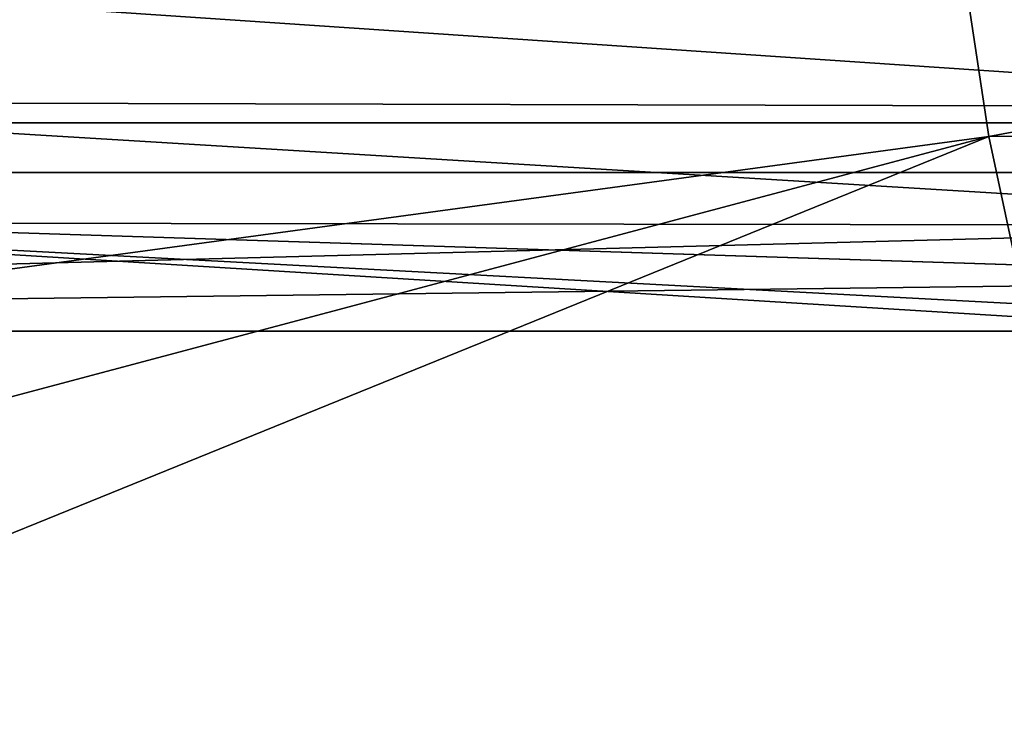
# Model space of a CAD drawing. Header units: metres. Extents: x -258 to 72, y -72 to 102.
# Tile 68 of 256: x -57.62 to -50.53, y -17.77 to -12.76. Entities that reach past the tile are written whole.
import ezdxf

# ---------------------------------------------------------------- set-up
doc = ezdxf.new("R2010")
doc.units = ezdxf.units.M
doc.layers.add('solid_FREESTAND_ASM_SW0005', color=7, linetype='CONTINUOUS')

msp = doc.modelspace()

# ---------------------------------------------------------------- linework, layer by layer
at = {"layer": 'solid_FREESTAND_ASM_SW0005'}
for points in [[(-76.866859, 13.5, 45.799999), (-18.621225, -13.5, 45.799999), (-19.621469, -11.999912, 45.799999)], [(-76.866859, -13.5, 45.799999), (-18.621225, -13.5, 45.799999), (-76.866859, 13.5, 45.799999)], [(-51.326477, -9.09376, -872.5448), (-69.890816, -11.537982, -873.1203), (-69.475861, -13.81869, -873.1203)], [(-51.326477, -9.09376, -872.5448), (-69.475861, -13.81869, -873.1203), (-68.986511, -16.084562, -873.1203)], [(-51.326477, -9.09376, -872.5448), (-68.986511, -16.084562, -873.1203), (-50.644688, -13.599616, -872.55304)], [(-51.326477, -9.09376, -872.5448), (-50.644688, -13.599616, -872.55304), (-31.977921, -10.126703, -872.146729)], [(71.163025, -13.859081, -887), (-71.163025, -13.859069, -887), (-71.904762, -9.271173, -887)], [(71.904762, -9.271183, -887), (71.163025, -13.859081, -887), (-71.904762, -9.271173, -887)], [(-50.644688, -13.599616, -872.55304), (-31.274673, -13.446166, -872.155212), (-31.977921, -10.126703, -872.146729)], [(-61.424057, -12.399312, 24.083685), (-46.758331, -12.451575, 23.758299), (-46.756165, -13.388947, 24.74383)], [(-61.421856, -13.348908, 25.006733), (-61.424057, -12.399312, 24.083685), (-46.756165, -13.388947, 24.74383)], [(-61.421856, -13.348908, 25.006733), (-46.756165, -13.388947, 24.74383), (-46.753948, -14.240874, 25.768326)], [(-61.41959, -14.217971, 25.965862), (-61.421856, -13.348908, 25.006733), (-46.753948, -14.240874, 25.768326)], [(-50.644688, -13.599616, -872.55304), (-49.69363, -18.056408, -872.564453), (-31.274673, -13.446166, -872.155212)], [(-76.866859, -13.5, 45.799999), (-76.274048, -15, 44.299999), (-18.621225, -13.5, 45.799999)], [(-76.274048, -15, 44.299999), (-18.039364, -14.268193, 45.031807), (-18.621225, -13.5, 45.799999)], [(-50.644688, -13.599616, -872.55304), (-68.986511, -16.084562, -873.1203), (-68.423279, -18.333193, -873.1203)], [(-50.644688, -13.599616, -872.55304), (-68.423279, -18.333193, -873.1203), (-67.786774, -20.562206, -873.1203)], [(-50.644688, -13.599616, -872.55304), (-67.786774, -20.562206, -873.1203), (-49.69363, -18.056408, -872.564453)], [(70.128845, -18.390072, -887), (-70.128853, -18.390057, -887), (-71.163025, -13.859069, -887)], [(71.163025, -13.859081, -887), (70.128845, -18.390072, -887), (-71.163025, -13.859069, -887)], [(-61.41959, -14.217971, 25.965862), (-46.753948, -14.240874, 25.768326), (-46.735104, -15, 26.822784)], [(-48.766502, -15, 26.841616), (-61.41959, -14.217971, 25.965862), (-46.735104, -15, 26.822784)], [(-48.766502, -15, 26.841616), (-61.341297, -15, 26.952612), (-61.41959, -14.217971, 25.965862)], [(-76.274048, -15, 44.299999), (-17.435596, -15, 44.299999), (-18.039364, -14.268193, 45.031807)], [(-76.274048, -15, 44.299999), (-17.435596, -15, 26.523611), (-17.435596, -15, 44.299999)], [(-76.274048, -15, 44.299999), (-32.01757, -15, 26.679014), (-17.435596, -15, 26.523611)], [(-76.274048, -15, 44.299999), (-46.735104, -15, 26.822784), (-32.01757, -15, 26.679014)], [(-76.274048, -15, 44.299999), (-48.766502, -15, 26.841616), (-46.735104, -15, 26.822784)], [(-76.274048, -15, 44.299999), (-61.341297, -15, 26.952612), (-48.766502, -15, 26.841616)]]:
    msp.add_3dface(points, dxfattribs=at)

doc.saveas('drawing.dxf')
